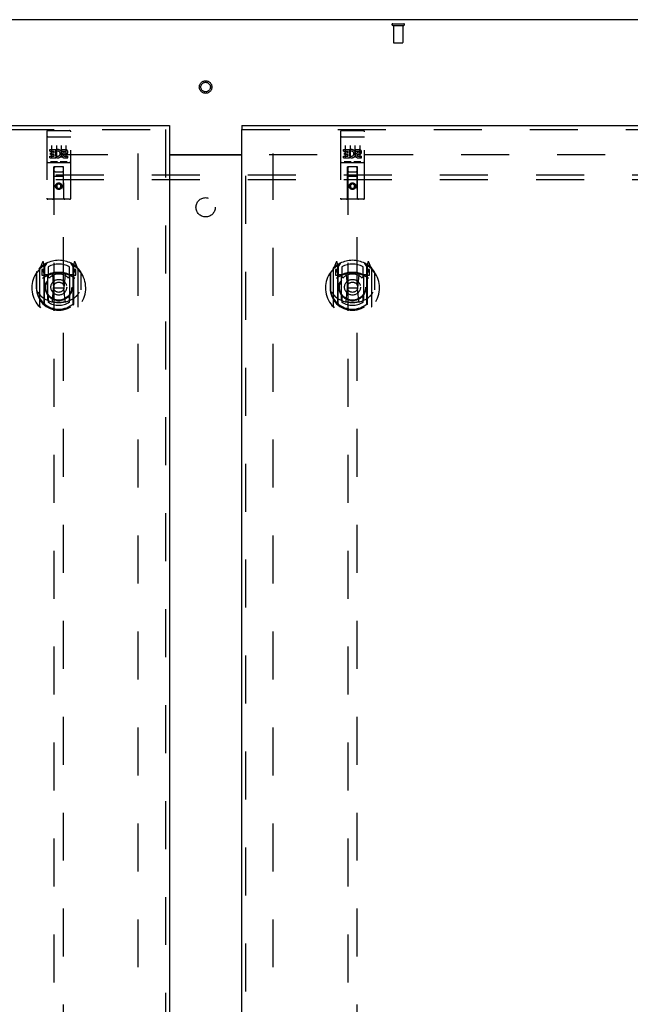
# Model space of a CAD drawing. Header units: inches. Extents: x 0 to 227, y 0 to 147.
# Tile 72 of 83: x 73 to 89, y 83 to 109. Entities that reach past the tile are written whole.
import ezdxf

# ---------------------------------------------------------------- set-up
doc = ezdxf.new("R2010")
doc.units = ezdxf.units.IN
doc.header["$LTSCALE"] = 12.466667
doc.header["$MEASUREMENT"] = 0
doc.linetypes.add('HIDDEN', pattern=[0.2, 0.1, -0.1])
doc.layers.get('0').update_dxf_attribs({"linetype": 'CONTINUOUS'})
for name, color, linetype in [('DEFAULT_2', 8, 'HIDDEN'), ('LEFTHAND_DOOR_ASSEMBLY', 7, 'CONTINUOUS'), ('RIGHTHAND_DOOR_ASSEMBLY', 7, 'CONTINUOUS'), ('SUBPANEL', 7, 'CONTINUOUS')]:
    doc.layers.add(name, color=color, linetype=linetype)

msp = doc.modelspace()

# ---------------------------------------------------------------- linework, layer by layer
at = {"color": 3, "linetype": 'Continuous'}
for p, q in [((105.095, 108.553), (51.449, 108.553)), ((77.335, 105.053), (79.21, 105.053)), ((77.335, 105.038), (79.21, 105.038))]:
    msp.add_line(p, q, dxfattribs=at)
at = {"layer": 'DEFAULT_2', "color": 8, "linetype": 'HIDDEN'}
for p, q in [((83.13, 108.449), (83.414, 108.449)), ((83.13, 108.406), (83.414, 108.406)), ((83.148, 108.406), (83.148, 107.959)), ((83.396, 108.406), (83.396, 107.959)), ((83.158, 107.949), (83.386, 107.949)), ((54.536, 105.053), (76.626, 105.053)), ((76.522, 44.032), (76.522, 105.074)), ((79.918, 105.053), (102.008, 105.053)), ((80.022, 44.032), (80.022, 105.074))]:
    msp.add_line(p, q, dxfattribs=at)
for radius in [0.164, 0.124]:
    msp.add_circle((78.272, 106.803), radius, dxfattribs=at)
for centre, radius, start, end in [((83.13, 108.428), 0.0215, 90, 270), ((83.414, 108.428), 0.0215, 270, 90), ((83.158, 107.959), 0.01, 180, 270), ((83.386, 107.959), 0.01, 270, 360)]:
    msp.add_arc(centre, radius, start, end, dxfattribs=at)
at = {"layer": 'LEFTHAND_DOOR_ASSEMBLY', "color": 3, "linetype": 'Continuous'}
for p, q in [((53.147, 105.803), (77.335, 105.803)), ((77.335, 105.699), (77.335, 43.407))]:
    msp.add_line(p, q, dxfattribs=at)
at = {"layer": 'LEFTHAND_DOOR_ASSEMBLY', "color": 8, "linetype": 'HIDDEN'}
for p, q in [((53.147, 105.699), (77.335, 105.699)), ((77.231, 105.699), (77.231, 43.407)), ((74.147, 105.641), (74.147, 103.916)), ((74.164, 105.512), (74.163, 105.512)), ((74.165, 105.512), (74.164, 105.512)), ((74.165, 105.512), (74.165, 105.512)), ((74.166, 105.512), (74.165, 105.512)), ((74.167, 105.512), (74.166, 105.512)), ((74.168, 105.512), (74.167, 105.512)), ((74.169, 105.512), (74.168, 105.512)), ((74.169, 105.512), (74.169, 105.512)), ((74.17, 105.512), (74.169, 105.512)), ((74.172, 105.513), (74.171, 105.513)), ((74.173, 105.513), (74.172, 105.513)), ((74.174, 105.513), (74.173, 105.513)), ((74.175, 105.513), (74.174, 105.513)), ((74.176, 105.513), (74.175, 105.513)), ((74.176, 105.513), (74.176, 105.513)), ((74.177, 105.513), (74.176, 105.513)), ((74.177, 105.671), (74.742, 105.671)), ((74.177, 105.513), (74.743, 105.513)), ((74.743, 105.513), (74.744, 105.513)), ((74.744, 105.513), (74.744, 105.513)), ((74.744, 105.513), (74.745, 105.513)), ((74.745, 105.513), (74.746, 105.513)), ((74.746, 105.513), (74.747, 105.513)), ((74.747, 105.513), (74.748, 105.513)), ((74.748, 105.513), (74.749, 105.513)), ((74.749, 105.513), (74.749, 105.512)), ((74.749, 105.512), (74.75, 105.512)), ((74.75, 105.512), (74.751, 105.512)), ((74.751, 105.512), (74.752, 105.512)), ((74.752, 105.512), (74.753, 105.512)), ((74.753, 105.512), (74.753, 105.512)), ((74.753, 105.512), (74.754, 105.512)), ((74.754, 105.512), (74.755, 105.512)), ((74.755, 105.512), (74.756, 105.512)), ((74.772, 103.916), (74.772, 105.641)), ((74.228, 105.135), (74.228, 105.178)), ((74.228, 105.178), (74.384, 105.178)), ((74.272, 105.28), (74.272, 104.974)), ((74.384, 105), (74.384, 105.178)), ((74.397, 105.28), (74.397, 104.974)), ((74.522, 105.28), (74.522, 104.974)), ((74.54, 105.135), (74.54, 105.178)), ((74.54, 105.178), (74.633, 105.178)), ((74.647, 105.28), (74.647, 104.974)), ((74.228, 105.135), (74.341, 105.135)), ((74.228, 104.965), (74.228, 105.007)), ((74.228, 105.007), (74.341, 105.007)), ((74.228, 104.965), (74.384, 104.965)), ((74.249, 105.051), (74.249, 105.093)), ((74.249, 105.093), (74.341, 105.093)), ((74.249, 105.051), (74.341, 105.051)), ((74.341, 105.093), (74.341, 105.135)), ((74.341, 105.007), (74.341, 105.051)), ((74.384, 105), (74.397, 105.019)), ((74.384, 104.965), (74.384, 104.977)), ((74.388, 104.975), (74.384, 104.977)), ((74.408, 105.13), (74.392, 105.169)), ((74.54, 105.135), (74.633, 105.135)), ((74.6, 105.051), (74.647, 105.051)), ((74.604, 105.092), (74.633, 105.092)), ((74.604, 105.007), (74.697, 105.007)), ((74.604, 104.965), (74.697, 104.965)), ((74.697, 104.965), (74.697, 105.007)), ((74.177, 104.843), (74.742, 104.843)), ((74.421, 104.859), (74.249, 104.859)), ((74.33, 103.916), (74.333, 104.726)), ((74.335, 104.726), (74.333, 104.726)), ((74.335, 104.726), (74.335, 76.724)), ((74.585, 104.726), (74.335, 104.726)), ((74.671, 104.859), (74.499, 104.859)), ((74.585, 76.724), (74.585, 104.726)), ((74.586, 104.726), (74.585, 104.726)), ((74.59, 103.916), (74.586, 104.726)), ((74.587, 104.476), (74.332, 104.476)), ((74.375, 104.601), (74.545, 104.601)), ((74.46, 104.298), (74.397, 104.261)), ((74.397, 104.261), (74.397, 104.189)), ((74.397, 104.261), (74.407, 104.256)), ((74.397, 104.189), (74.407, 104.195)), ((74.397, 104.189), (74.46, 104.153)), ((74.46, 104.286), (74.407, 104.256)), ((74.407, 104.256), (74.407, 104.195)), ((74.407, 104.195), (74.46, 104.165)), ((74.46, 104.298), (74.46, 104.286)), ((74.522, 104.261), (74.46, 104.298)), ((74.512, 104.256), (74.46, 104.286)), ((74.46, 104.165), (74.512, 104.195)), ((74.46, 104.153), (74.522, 104.189)), ((74.46, 104.153), (74.46, 104.165)), ((74.522, 104.261), (74.512, 104.256)), ((74.512, 104.195), (74.512, 104.256)), ((74.522, 104.189), (74.512, 104.195)), ((74.522, 104.189), (74.522, 104.261)), ((74.742, 103.886), (74.177, 103.886)), ((74.034, 102.252), (73.964, 102.076)), ((74.056, 102.172), (74.056, 102.171)), ((74.056, 102.171), (74.056, 102.171)), ((74.056, 102.171), (74.056, 102.171)), ((74.077, 102.168), (74.063, 102.249)), ((74.077, 101.152), (74.077, 102.168)), ((74.085, 102.121), (74.155, 102.23)), ((74.085, 101.177), (74.085, 102.18)), ((74.087, 102.155), (74.087, 101.948)), ((74.185, 102.133), (74.185, 101.88)), ((74.735, 101.88), (74.735, 102.133)), ((74.765, 102.23), (74.835, 102.121)), ((74.832, 101.948), (74.832, 102.155)), ((74.835, 101.177), (74.835, 102.18)), ((74.856, 102.249), (74.842, 102.168)), ((74.842, 102.168), (74.842, 101.152)), ((74.864, 102.171), (74.859, 102.174)), ((74.955, 102.076), (74.885, 102.252)), ((73.877, 101.97), (73.877, 101.582)), ((73.885, 101.993), (73.885, 101.535)), ((73.96, 102.065), (73.96, 101.098)), ((74.017, 102.061), (74.017, 101.911)), ((74.085, 102.061), (74.017, 102.061)), ((74.017, 101.911), (74.077, 101.911)), ((74.026, 102.053), (74.055, 102.007)), ((74.177, 101.91), (74.105, 101.91)), ((74.107, 101.928), (74.173, 101.928)), ((74.177, 101.269), (74.177, 101.9)), ((74.297, 101.926), (74.327, 101.582)), ((74.623, 101.926), (74.592, 101.582)), ((74.815, 101.91), (74.742, 101.91)), ((74.742, 101.9), (74.742, 101.269)), ((74.746, 101.928), (74.812, 101.928)), ((74.902, 102.061), (74.835, 102.061)), ((74.842, 101.911), (74.902, 101.911)), ((74.865, 102.007), (74.894, 102.053)), ((74.902, 101.911), (74.902, 102.061)), ((74.96, 101.098), (74.96, 102.065)), ((75.035, 101.993), (75.035, 101.535)), ((75.042, 101.582), (75.042, 101.97)), ((73.877, 101.582), (73.892, 101.582)), ((73.885, 101.535), (73.885, 101.532)), ((74.297, 101.242), (74.327, 101.582)), ((74.327, 101.582), (74.592, 101.582)), ((74.622, 101.242), (74.592, 101.582)), ((75.042, 101.582), (75.027, 101.582)), ((75.035, 101.535), (75.035, 101.532)), ((74.185, 101.319), (74.185, 101.216)), ((74.735, 101.216), (74.735, 101.319))]:
    msp.add_line(p, q, dxfattribs=at)
at = {"layer": 'LEFTHAND_DOOR_ASSEMBLY', "color": 7, "linetype": 'Continuous'}
msp.add_line((77.335, 105.803), (77.335, 105.699), dxfattribs=at)
at = {"layer": 'LEFTHAND_DOOR_ASSEMBLY', "color": 8, "linetype": 'HIDDEN'}
for points in [[(74.163, 105.512), (74.163, 105.512), (74.162, 105.512), (74.162, 105.512), (74.162, 105.512), (74.161, 105.512), (74.161, 105.511), (74.161, 105.511), (74.16, 105.511), (74.16, 105.511), (74.16, 105.511), (74.159, 105.511), (74.159, 105.511), (74.159, 105.511), (74.158, 105.511), (74.158, 105.511), (74.158, 105.511), (74.157, 105.511), (74.157, 105.511), (74.157, 105.511), (74.156, 105.511), (74.156, 105.511), (74.156, 105.51), (74.155, 105.51), (74.155, 105.51), (74.155, 105.51), (74.155, 105.51), (74.154, 105.51), (74.154, 105.51), (74.154, 105.51), (74.154, 105.51), (74.153, 105.51), (74.153, 105.51), (74.153, 105.51), (74.153, 105.509), (74.152, 105.509), (74.152, 105.509), (74.152, 105.509), (74.152, 105.509), (74.151, 105.509), (74.151, 105.509), (74.151, 105.509), (74.151, 105.509), (74.151, 105.509), (74.15, 105.509), (74.15, 105.508), (74.15, 105.508), (74.15, 105.508), (74.15, 105.508), (74.15, 105.508), (74.149, 105.508), (74.149, 105.508), (74.149, 105.508), (74.149, 105.508), (74.149, 105.508), (74.149, 105.508), (74.149, 105.507), (74.148, 105.507), (74.148, 105.507), (74.148, 105.507), (74.148, 105.507), (74.148, 105.507), (74.148, 105.507), (74.148, 105.507), (74.148, 105.507), (74.148, 105.507), (74.148, 105.506), (74.148, 105.506), (74.148, 105.506), (74.147, 105.506), (74.147, 105.506), (74.147, 105.506), (74.147, 105.506), (74.147, 105.506), (74.147, 105.506), (74.147, 105.505), (74.147, 105.505), (74.147, 105.505)], [(74.171, 105.513), (74.171, 105.513), (74.17, 105.512)], [(74.756, 105.512), (74.756, 105.512), (74.757, 105.512), (74.757, 105.512), (74.758, 105.512), (74.758, 105.512), (74.758, 105.512), (74.759, 105.511), (74.759, 105.511), (74.759, 105.511), (74.76, 105.511), (74.76, 105.511), (74.76, 105.511), (74.761, 105.511), (74.761, 105.511), (74.761, 105.511), (74.762, 105.511), (74.762, 105.511), (74.762, 105.511), (74.763, 105.511), (74.763, 105.511), (74.763, 105.511), (74.763, 105.511), (74.764, 105.51), (74.764, 105.51), (74.764, 105.51), (74.765, 105.51), (74.765, 105.51), (74.765, 105.51), (74.765, 105.51), (74.766, 105.51), (74.766, 105.51), (74.766, 105.51), (74.766, 105.51), (74.767, 105.51), (74.767, 105.509), (74.767, 105.509), (74.767, 105.509), (74.768, 105.509), (74.768, 105.509), (74.768, 105.509), (74.768, 105.509), (74.769, 105.509), (74.769, 105.509), (74.769, 105.509), (74.769, 105.509), (74.769, 105.508), (74.769, 105.508), (74.77, 105.508), (74.77, 105.508), (74.77, 105.508), (74.77, 105.508), (74.77, 105.508), (74.77, 105.508), (74.771, 105.508), (74.771, 105.508), (74.771, 105.508), (74.771, 105.507), (74.771, 105.507), (74.771, 105.507), (74.771, 105.507), (74.771, 105.507), (74.772, 105.507), (74.772, 105.507), (74.772, 105.507), (74.772, 105.507), (74.772, 105.507), (74.772, 105.506), (74.772, 105.506), (74.772, 105.506), (74.772, 105.506), (74.772, 105.506), (74.772, 105.506), (74.772, 105.506), (74.772, 105.506), (74.772, 105.506), (74.772, 105.505), (74.772, 105.505), (74.772, 105.505)], [(74.249, 104.859), (74.249, 104.859), (74.248, 104.859), (74.248, 104.859), (74.248, 104.859), (74.248, 104.859), (74.248, 104.859), (74.247, 104.859), (74.247, 104.859), (74.247, 104.859), (74.247, 104.859), (74.247, 104.859), (74.247, 104.859), (74.246, 104.859), (74.246, 104.859), (74.246, 104.859), (74.246, 104.859), (74.246, 104.859), (74.246, 104.859), (74.245, 104.859), (74.245, 104.859), (74.245, 104.859), (74.245, 104.859), (74.245, 104.859), (74.245, 104.859), (74.245, 104.859), (74.244, 104.859), (74.244, 104.859), (74.244, 104.859), (74.244, 104.859), (74.244, 104.859), (74.244, 104.859), (74.244, 104.859), (74.244, 104.859), (74.243, 104.859), (74.243, 104.859), (74.243, 104.859), (74.243, 104.86), (74.243, 104.86), (74.243, 104.86), (74.243, 104.86), (74.243, 104.86), (74.243, 104.86), (74.243, 104.86), (74.242, 104.86), (74.242, 104.86), (74.242, 104.86)], [(74.427, 104.86), (74.427, 104.86), (74.427, 104.86), (74.427, 104.86), (74.427, 104.86), (74.427, 104.86), (74.427, 104.86), (74.427, 104.86), (74.427, 104.86), (74.426, 104.86), (74.426, 104.859), (74.426, 104.859), (74.426, 104.859), (74.426, 104.859), (74.426, 104.859), (74.426, 104.859), (74.426, 104.859), (74.426, 104.859), (74.425, 104.859), (74.425, 104.859), (74.425, 104.859), (74.425, 104.859), (74.425, 104.859), (74.425, 104.859), (74.425, 104.859), (74.424, 104.859), (74.424, 104.859), (74.424, 104.859), (74.424, 104.859), (74.424, 104.859), (74.424, 104.859), (74.424, 104.859), (74.423, 104.859), (74.423, 104.859), (74.423, 104.859), (74.423, 104.859), (74.423, 104.859), (74.422, 104.859), (74.422, 104.859), (74.422, 104.859), (74.422, 104.859), (74.422, 104.859), (74.422, 104.859), (74.421, 104.859), (74.421, 104.859), (74.421, 104.859)], [(74.499, 104.859), (74.499, 104.859), (74.498, 104.859), (74.498, 104.859), (74.498, 104.859), (74.498, 104.859), (74.498, 104.859), (74.497, 104.859), (74.497, 104.859), (74.497, 104.859), (74.497, 104.859), (74.497, 104.859), (74.497, 104.859), (74.496, 104.859), (74.496, 104.859), (74.496, 104.859), (74.496, 104.859), (74.496, 104.859), (74.496, 104.859), (74.495, 104.859), (74.495, 104.859), (74.495, 104.859), (74.495, 104.859), (74.495, 104.859), (74.495, 104.859), (74.495, 104.859), (74.494, 104.859), (74.494, 104.859), (74.494, 104.859), (74.494, 104.859), (74.494, 104.859), (74.494, 104.859), (74.494, 104.859), (74.494, 104.859), (74.493, 104.859), (74.493, 104.859), (74.493, 104.859), (74.493, 104.86), (74.493, 104.86), (74.493, 104.86), (74.493, 104.86), (74.493, 104.86), (74.493, 104.86), (74.493, 104.86), (74.492, 104.86), (74.492, 104.86), (74.492, 104.86)], [(74.677, 104.86), (74.677, 104.86), (74.677, 104.86), (74.677, 104.86), (74.677, 104.86), (74.677, 104.86), (74.677, 104.86), (74.677, 104.86), (74.677, 104.86), (74.676, 104.86), (74.676, 104.859), (74.676, 104.859), (74.676, 104.859), (74.676, 104.859), (74.676, 104.859), (74.676, 104.859), (74.676, 104.859), (74.676, 104.859), (74.675, 104.859), (74.675, 104.859), (74.675, 104.859), (74.675, 104.859), (74.675, 104.859), (74.675, 104.859), (74.675, 104.859), (74.674, 104.859), (74.674, 104.859), (74.674, 104.859), (74.674, 104.859), (74.674, 104.859), (74.674, 104.859), (74.674, 104.859), (74.673, 104.859), (74.673, 104.859), (74.673, 104.859), (74.673, 104.859), (74.673, 104.859), (74.672, 104.859), (74.672, 104.859), (74.672, 104.859), (74.672, 104.859), (74.672, 104.859), (74.672, 104.859), (74.671, 104.859), (74.671, 104.859), (74.671, 104.859)], [(73.927, 101.468), (73.93, 101.463), (73.933, 101.458), (73.936, 101.453), (73.939, 101.449), (73.942, 101.444), (73.945, 101.44), (73.947, 101.436), (73.95, 101.432), (73.953, 101.428), (73.955, 101.425), (73.958, 101.421), (73.96, 101.418), (73.962, 101.415), (73.965, 101.411), (73.967, 101.409), (73.969, 101.406), (73.971, 101.403), (73.973, 101.4), (73.975, 101.398), (73.978, 101.395), (73.98, 101.393), (73.981, 101.391), (73.983, 101.388), (73.985, 101.386), (73.987, 101.384), (73.989, 101.382), (73.991, 101.38), (73.993, 101.379), (73.994, 101.377), (73.996, 101.375), (73.998, 101.374), (73.999, 101.372), (74.001, 101.371), (74.002, 101.369), (74.004, 101.368), (74.005, 101.367)], [(74.914, 101.367), (74.916, 101.368), (74.917, 101.369), (74.919, 101.371), (74.92, 101.372), (74.922, 101.374), (74.924, 101.375), (74.925, 101.377), (74.927, 101.379), (74.929, 101.38), (74.931, 101.382), (74.932, 101.384), (74.934, 101.386), (74.936, 101.388), (74.938, 101.391), (74.94, 101.393), (74.942, 101.395), (74.944, 101.398), (74.946, 101.4), (74.948, 101.403), (74.95, 101.406), (74.953, 101.408), (74.955, 101.411), (74.957, 101.415), (74.96, 101.418), (74.962, 101.421), (74.964, 101.425), (74.967, 101.428), (74.969, 101.432), (74.972, 101.436), (74.975, 101.44), (74.977, 101.444), (74.98, 101.449), (74.983, 101.453), (74.986, 101.458), (74.989, 101.463), (74.992, 101.468)], [(74.648, 101.225), (74.642, 101.223), (74.637, 101.222), (74.632, 101.221), (74.626, 101.219), (74.621, 101.218), (74.615, 101.217), (74.61, 101.215), (74.604, 101.214), (74.599, 101.213), (74.593, 101.212), (74.588, 101.211), (74.582, 101.21), (74.577, 101.209), (74.571, 101.208), (74.566, 101.207), (74.56, 101.206), (74.555, 101.206), (74.549, 101.205), (74.544, 101.204), (74.538, 101.204), (74.532, 101.203), (74.527, 101.202), (74.521, 101.202), (74.516, 101.201), (74.51, 101.201), (74.505, 101.201), (74.499, 101.2), (74.493, 101.2), (74.488, 101.2), (74.482, 101.2), (74.477, 101.199), (74.471, 101.199), (74.465, 101.199), (74.46, 101.199), (74.454, 101.199), (74.449, 101.199), (74.443, 101.199), (74.437, 101.2), (74.432, 101.2), (74.426, 101.2), (74.421, 101.2), (74.415, 101.201), (74.409, 101.201), (74.404, 101.201), (74.398, 101.202), (74.393, 101.202), (74.387, 101.203), (74.382, 101.204), (74.376, 101.204), (74.37, 101.205), (74.365, 101.206), (74.359, 101.206), (74.354, 101.207), (74.348, 101.208), (74.343, 101.209), (74.337, 101.21), (74.332, 101.211), (74.326, 101.212), (74.321, 101.213), (74.315, 101.214), (74.31, 101.215), (74.304, 101.217), (74.299, 101.218), (74.293, 101.219), (74.288, 101.221), (74.283, 101.222), (74.277, 101.223), (74.272, 101.225)]]:
    msp.add_lwpolyline(points, dxfattribs=at)
for centre, radius in [((74.46, 104.226), 0.085), ((74.46, 104.226), 0.0845), ((74.46, 101.6), 0.35), ((74.46, 101.6), 0.335), ((74.46, 101.6), 0.205), ((74.46, 101.6), 0.133)]:
    msp.add_circle(centre, radius, dxfattribs=at)
for centre, radius, start, end in [((74.177, 105.641), 0.03, 90, 180), ((74.742, 105.641), 0.03, 0, 90), ((74.434, 105.071), 0.107, 244.2636, 113.4027), ((74.633, 105.114), 0.0644, 282.2995, 90.0775), ((74.434, 105.071), 0.0639, 234.8895, 113.4026), ((74.604, 105.028), 0.0635, 90, 270), ((74.604, 105.029), 0.0219, 100.307, 270), ((74.633, 105.114), 0.0219, 269.9011, 90), ((74.177, 104.813), 0.03, 90, 180), ((74.375, 104.686), 0.04, 90, 180), ((74.545, 104.686), 0.04, 0, 90), ((74.742, 104.813), 0.03, 0, 90), ((74.375, 104.641), 0.04, 180, 270), ((74.545, 104.641), 0.04, 270, 360), ((74.177, 103.916), 0.03, 180, 270), ((74.3, 103.916), 0.03, 270, 360), ((74.62, 103.916), 0.03, 180, 270), ((74.742, 103.916), 0.03, 270, 360), ((74.46, 101.582), 0.7, 125.5126, 54.4874), ((74.46, 101.6), 0.7, 35.2961, 144.7039), ((74.048, 102.246), 0.015, 10, 158.1959), ((74.065, 102.135), 0.02, 0, 125.5126), ((74.067, 102.155), 0.02, 0, 125.2543), ((74.105, 102.18), 0.02, 121.4688, 179.9992), ((74.46, 101.6), 0.6, 62.7204, 117.2796), ((74.815, 102.18), 0.02, 0, 58.5295), ((74.852, 102.155), 0.02, 54.7457, 180), ((74.855, 102.135), 0.02, 54.4874, 180), ((74.871, 102.246), 0.015, 21.8041, 170), ((73.905, 101.993), 0.02, 144.7039, 180), ((73.975, 102.065), 0.015, 135.0748, 180), ((74.03, 102.056), 0.005, 90, 212.6792), ((74.46, 101.269), 0.7, 53.2319, 126.7681), ((73.897, 101.906), 0.188, 0, 32.6792), ((74.105, 101.93), 0.02, 180, 270), ((74.107, 101.948), 0.02, 180, 270), ((74.173, 101.948), 0.02, 270, 293.464), ((74.192, 101.9), 0.015, 112.9863, 180), ((74.46, 101.287), 0.7, 66.536, 113.464), ((74.215, 101.88), 0.03, 180, 311.1261), ((74.46, 101.6), 0.343, 48.8739, 131.1261), ((74.277, 101.924), 0.02, 5.0796, 105.6131), ((74.643, 101.924), 0.02, 74.3869, 174.9204), ((74.705, 101.88), 0.03, 228.8739, 360), ((74.727, 101.9), 0.015, 0, 67.0137), ((74.746, 101.948), 0.02, 246.536, 270), ((74.812, 101.948), 0.02, 270, 360), ((74.815, 101.93), 0.02, 270, 360), ((75.023, 101.906), 0.188, 147.3208, 180), ((74.89, 102.056), 0.005, 327.3208, 90), ((74.945, 102.065), 0.015, 0, 44.9252), ((75.015, 101.993), 0.02, 0, 35.2961), ((74.46, 101.584), 0.583, 180.2464, 359.7536), ((73.905, 101.535), 0.02, 180, 187.6622), ((74.46, 101.61), 0.58, 187.6622, 352.3378), ((74.46, 101.899), 0.7, 229.529, 310.471), ((74.215, 101.319), 0.03, 48.8739, 180), ((74.46, 101.6), 0.343, 228.8739, 311.1261), ((74.705, 101.319), 0.03, 0, 131.1261), ((75.015, 101.535), 0.02, 352.3378, 360), ((73.975, 101.098), 0.015, 180, 224.9252), ((74.092, 101.152), 0.015, 180, 229.6413), ((74.105, 101.177), 0.02, 180, 230.6594), ((74.192, 101.269), 0.015, 180, 247.0137), ((74.46, 101.61), 0.48, 235.0461, 304.9539), ((74.277, 101.244), 0.02, 254.4248, 354.9204), ((74.642, 101.244), 0.02, 185.0796, 285.5752), ((74.727, 101.269), 0.015, 292.9863, 360), ((74.815, 101.177), 0.02, 309.3378, 359.9984), ((74.827, 101.152), 0.015, 310.3587, 360), ((74.945, 101.098), 0.015, 315.0748, 360)]:
    msp.add_arc(centre, radius, start, end, dxfattribs=at)
at = {"layer": 'RIGHTHAND_DOOR_ASSEMBLY', "color": 7, "linetype": 'Continuous'}
msp.add_line((79.21, 105.803), (79.21, 105.699), dxfattribs=at)
at = {"layer": 'RIGHTHAND_DOOR_ASSEMBLY', "color": 3, "linetype": 'Continuous'}
for p, q in [((79.21, 105.803), (103.397, 105.803)), ((79.21, 43.407), (79.21, 105.699))]:
    msp.add_line(p, q, dxfattribs=at)
at = {"layer": 'RIGHTHAND_DOOR_ASSEMBLY', "color": 8, "linetype": 'HIDDEN'}
for p, q in [((79.21, 105.699), (103.397, 105.699)), ((79.314, 43.407), (79.314, 105.699)), ((81.772, 105.641), (81.772, 103.916)), ((81.789, 105.512), (81.788, 105.512)), ((81.79, 105.512), (81.789, 105.512)), ((81.79, 105.512), (81.79, 105.512)), ((81.791, 105.512), (81.79, 105.512)), ((81.792, 105.512), (81.791, 105.512)), ((81.793, 105.512), (81.792, 105.512)), ((81.794, 105.512), (81.793, 105.512)), ((81.794, 105.512), (81.794, 105.512)), ((81.795, 105.512), (81.794, 105.512)), ((81.796, 105.513), (81.795, 105.512)), ((81.797, 105.513), (81.796, 105.513)), ((81.798, 105.513), (81.797, 105.513)), ((81.799, 105.513), (81.798, 105.513)), ((81.799, 105.513), (81.799, 105.513)), ((81.8, 105.513), (81.799, 105.513)), ((81.801, 105.513), (81.8, 105.513)), ((81.802, 105.513), (81.801, 105.513)), ((81.802, 105.671), (82.367, 105.671)), ((81.802, 105.513), (82.367, 105.513)), ((82.367, 105.513), (82.368, 105.513)), ((82.368, 105.513), (82.369, 105.513)), ((82.369, 105.513), (82.37, 105.513)), ((82.37, 105.513), (82.371, 105.513)), ((82.371, 105.513), (82.371, 105.513)), ((82.371, 105.513), (82.372, 105.513)), ((82.372, 105.513), (82.373, 105.513)), ((82.373, 105.513), (82.374, 105.513)), ((82.374, 105.513), (82.375, 105.512)), ((82.375, 105.512), (82.376, 105.512)), ((82.376, 105.512), (82.376, 105.512)), ((82.376, 105.512), (82.377, 105.512)), ((82.377, 105.512), (82.378, 105.512)), ((82.378, 105.512), (82.379, 105.512)), ((82.379, 105.512), (82.38, 105.512)), ((82.38, 105.512), (82.38, 105.512)), ((82.397, 103.916), (82.397, 105.641)), ((81.853, 105.135), (81.853, 105.178)), ((81.853, 105.178), (82.009, 105.178)), ((81.897, 105.28), (81.897, 104.974)), ((82.009, 105), (82.009, 105.178)), ((82.022, 105.28), (82.022, 104.974)), ((82.147, 105.28), (82.147, 104.974)), ((82.165, 105.135), (82.165, 105.178)), ((82.165, 105.178), (82.258, 105.178)), ((82.272, 105.28), (82.272, 104.974)), ((81.853, 105.135), (81.966, 105.135)), ((81.853, 104.965), (81.853, 105.007)), ((81.853, 105.007), (81.966, 105.007)), ((81.853, 104.965), (82.009, 104.965)), ((81.874, 105.051), (81.874, 105.093)), ((81.874, 105.093), (81.966, 105.093)), ((81.874, 105.051), (81.966, 105.051)), ((81.966, 105.093), (81.966, 105.135)), ((81.966, 105.007), (81.966, 105.051)), ((82.009, 105), (82.022, 105.019)), ((82.009, 104.965), (82.009, 104.977)), ((82.013, 104.975), (82.009, 104.977)), ((82.033, 105.13), (82.017, 105.169)), ((82.165, 105.135), (82.258, 105.135)), ((82.225, 105.051), (82.272, 105.051)), ((82.229, 105.092), (82.258, 105.092)), ((82.229, 105.007), (82.322, 105.007)), ((82.229, 104.965), (82.322, 104.965)), ((82.322, 104.965), (82.322, 105.007)), ((81.802, 104.843), (82.367, 104.843)), ((82.046, 104.859), (81.874, 104.859)), ((81.955, 103.916), (81.958, 104.726)), ((81.96, 104.726), (81.958, 104.726)), ((81.96, 104.726), (81.96, 76.724)), ((82.21, 104.726), (81.96, 104.726)), ((82.296, 104.859), (82.124, 104.859)), ((82.21, 76.724), (82.21, 104.726)), ((82.211, 104.726), (82.21, 104.726)), ((82.215, 103.916), (82.211, 104.726)), ((82.212, 104.476), (81.957, 104.476)), ((82, 104.601), (82.17, 104.601)), ((82.085, 104.298), (82.022, 104.261)), ((82.022, 104.261), (82.022, 104.189)), ((82.022, 104.261), (82.032, 104.256)), ((82.022, 104.189), (82.032, 104.195)), ((82.022, 104.189), (82.085, 104.153)), ((82.085, 104.286), (82.032, 104.256)), ((82.032, 104.256), (82.032, 104.195)), ((82.032, 104.195), (82.085, 104.165)), ((82.085, 104.298), (82.085, 104.286)), ((82.147, 104.261), (82.085, 104.298)), ((82.137, 104.256), (82.085, 104.286)), ((82.085, 104.165), (82.137, 104.195)), ((82.085, 104.153), (82.147, 104.189)), ((82.085, 104.153), (82.085, 104.165)), ((82.147, 104.261), (82.137, 104.256)), ((82.137, 104.195), (82.137, 104.256)), ((82.147, 104.189), (82.137, 104.195)), ((82.147, 104.189), (82.147, 104.261)), ((82.367, 103.886), (81.802, 103.886)), ((81.659, 102.252), (81.589, 102.076)), ((81.681, 102.172), (81.681, 102.171)), ((81.681, 102.171), (81.681, 102.171)), ((81.681, 102.171), (81.681, 102.171)), ((81.702, 102.168), (81.688, 102.249)), ((81.702, 101.152), (81.702, 102.168)), ((81.71, 102.121), (81.78, 102.23)), ((81.71, 101.177), (81.71, 102.18)), ((81.712, 102.155), (81.712, 101.948)), ((81.81, 102.133), (81.81, 101.88)), ((82.36, 101.88), (82.36, 102.133)), ((82.39, 102.23), (82.46, 102.121)), ((82.457, 101.948), (82.457, 102.155)), ((82.46, 101.177), (82.46, 102.18)), ((82.481, 102.249), (82.467, 102.168)), ((82.467, 102.168), (82.467, 101.152)), ((82.489, 102.171), (82.484, 102.174)), ((82.58, 102.076), (82.51, 102.252)), ((81.502, 101.97), (81.502, 101.582)), ((81.51, 101.993), (81.51, 101.535)), ((81.585, 102.065), (81.585, 101.098)), ((81.642, 102.061), (81.642, 101.911)), ((81.71, 102.061), (81.642, 102.061)), ((81.642, 101.911), (81.702, 101.911)), ((81.651, 102.053), (81.68, 102.007)), ((81.802, 101.91), (81.73, 101.91)), ((81.732, 101.928), (81.798, 101.928)), ((81.802, 101.269), (81.802, 101.9)), ((81.922, 101.926), (81.952, 101.582)), ((82.248, 101.926), (82.217, 101.582)), ((82.44, 101.91), (82.367, 101.91)), ((82.367, 101.9), (82.367, 101.269)), ((82.371, 101.928), (82.437, 101.928)), ((82.527, 102.061), (82.46, 102.061)), ((82.467, 101.911), (82.527, 101.911)), ((82.49, 102.007), (82.519, 102.053)), ((82.527, 101.911), (82.527, 102.061)), ((82.585, 101.098), (82.585, 102.065)), ((82.66, 101.993), (82.66, 101.535)), ((82.667, 101.582), (82.667, 101.97)), ((81.502, 101.582), (81.517, 101.582)), ((81.51, 101.535), (81.51, 101.532)), ((81.922, 101.242), (81.952, 101.582)), ((81.952, 101.582), (82.217, 101.582)), ((82.247, 101.242), (82.217, 101.582)), ((82.667, 101.582), (82.652, 101.582)), ((82.66, 101.535), (82.66, 101.532)), ((81.81, 101.319), (81.81, 101.216)), ((82.36, 101.216), (82.36, 101.319))]:
    msp.add_line(p, q, dxfattribs=at)
for points in [[(81.788, 105.512), (81.788, 105.512), (81.787, 105.512), (81.787, 105.512), (81.787, 105.512), (81.786, 105.512), (81.786, 105.511), (81.786, 105.511), (81.785, 105.511), (81.785, 105.511), (81.785, 105.511), (81.784, 105.511), (81.784, 105.511), (81.784, 105.511), (81.783, 105.511), (81.783, 105.511), (81.783, 105.511), (81.782, 105.511), (81.782, 105.511), (81.782, 105.511), (81.781, 105.511), (81.781, 105.511), (81.781, 105.51), (81.78, 105.51), (81.78, 105.51), (81.78, 105.51), (81.78, 105.51), (81.779, 105.51), (81.779, 105.51), (81.779, 105.51), (81.779, 105.51), (81.778, 105.51), (81.778, 105.51), (81.778, 105.51), (81.778, 105.509), (81.777, 105.509), (81.777, 105.509), (81.777, 105.509), (81.777, 105.509), (81.776, 105.509), (81.776, 105.509), (81.776, 105.509), (81.776, 105.509), (81.776, 105.509), (81.775, 105.509), (81.775, 105.508), (81.775, 105.508), (81.775, 105.508), (81.775, 105.508), (81.775, 105.508), (81.774, 105.508), (81.774, 105.508), (81.774, 105.508), (81.774, 105.508), (81.774, 105.508), (81.774, 105.508), (81.774, 105.507), (81.773, 105.507), (81.773, 105.507), (81.773, 105.507), (81.773, 105.507), (81.773, 105.507), (81.773, 105.507), (81.773, 105.507), (81.773, 105.507), (81.773, 105.507), (81.773, 105.506), (81.773, 105.506), (81.773, 105.506), (81.772, 105.506), (81.772, 105.506), (81.772, 105.506), (81.772, 105.506), (81.772, 105.506), (81.772, 105.506), (81.772, 105.505), (81.772, 105.505), (81.772, 105.505)], [(82.38, 105.512), (82.381, 105.512), (82.381, 105.512), (82.382, 105.512), (82.382, 105.512), (82.383, 105.512), (82.383, 105.512), (82.383, 105.512), (82.384, 105.511), (82.384, 105.511), (82.384, 105.511), (82.385, 105.511), (82.385, 105.511), (82.385, 105.511), (82.386, 105.511), (82.386, 105.511), (82.386, 105.511), (82.387, 105.511), (82.387, 105.511), (82.387, 105.511), (82.388, 105.511), (82.388, 105.511), (82.388, 105.511), (82.388, 105.511), (82.389, 105.51), (82.389, 105.51), (82.389, 105.51), (82.39, 105.51), (82.39, 105.51), (82.39, 105.51), (82.39, 105.51), (82.391, 105.51), (82.391, 105.51), (82.391, 105.51), (82.391, 105.51), (82.392, 105.51), (82.392, 105.509), (82.392, 105.509), (82.392, 105.509), (82.393, 105.509), (82.393, 105.509), (82.393, 105.509), (82.393, 105.509), (82.394, 105.509), (82.394, 105.509), (82.394, 105.509), (82.394, 105.509), (82.394, 105.508), (82.394, 105.508), (82.395, 105.508), (82.395, 105.508), (82.395, 105.508), (82.395, 105.508), (82.395, 105.508), (82.395, 105.508), (82.396, 105.508), (82.396, 105.508), (82.396, 105.508), (82.396, 105.507), (82.396, 105.507), (82.396, 105.507), (82.396, 105.507), (82.396, 105.507), (82.397, 105.507), (82.397, 105.507), (82.397, 105.507), (82.397, 105.507), (82.397, 105.507), (82.397, 105.506), (82.397, 105.506), (82.397, 105.506), (82.397, 105.506), (82.397, 105.506), (82.397, 105.506), (82.397, 105.506), (82.397, 105.506), (82.397, 105.506), (82.397, 105.505), (82.397, 105.505), (82.397, 105.505)], [(81.874, 104.859), (81.874, 104.859), (81.873, 104.859), (81.873, 104.859), (81.873, 104.859), (81.873, 104.859), (81.873, 104.859), (81.872, 104.859), (81.872, 104.859), (81.872, 104.859), (81.872, 104.859), (81.872, 104.859), (81.872, 104.859), (81.871, 104.859), (81.871, 104.859), (81.871, 104.859), (81.871, 104.859), (81.871, 104.859), (81.871, 104.859), (81.87, 104.859), (81.87, 104.859), (81.87, 104.859), (81.87, 104.859), (81.87, 104.859), (81.87, 104.859), (81.87, 104.859), (81.869, 104.859), (81.869, 104.859), (81.869, 104.859), (81.869, 104.859), (81.869, 104.859), (81.869, 104.859), (81.869, 104.859), (81.869, 104.859), (81.868, 104.859), (81.868, 104.859), (81.868, 104.859), (81.868, 104.86), (81.868, 104.86), (81.868, 104.86), (81.868, 104.86), (81.868, 104.86), (81.868, 104.86), (81.868, 104.86), (81.867, 104.86), (81.867, 104.86), (81.867, 104.86)], [(82.052, 104.86), (82.052, 104.86), (82.052, 104.86), (82.052, 104.86), (82.052, 104.86), (82.052, 104.86), (82.052, 104.86), (82.052, 104.86), (82.052, 104.86), (82.051, 104.86), (82.051, 104.859), (82.051, 104.859), (82.051, 104.859), (82.051, 104.859), (82.051, 104.859), (82.051, 104.859), (82.051, 104.859), (82.051, 104.859), (82.05, 104.859), (82.05, 104.859), (82.05, 104.859), (82.05, 104.859), (82.05, 104.859), (82.05, 104.859), (82.05, 104.859), (82.049, 104.859), (82.049, 104.859), (82.049, 104.859), (82.049, 104.859), (82.049, 104.859), (82.049, 104.859), (82.049, 104.859), (82.048, 104.859), (82.048, 104.859), (82.048, 104.859), (82.048, 104.859), (82.048, 104.859), (82.047, 104.859), (82.047, 104.859), (82.047, 104.859), (82.047, 104.859), (82.047, 104.859), (82.047, 104.859), (82.046, 104.859), (82.046, 104.859), (82.046, 104.859)], [(82.124, 104.859), (82.124, 104.859), (82.123, 104.859), (82.123, 104.859), (82.123, 104.859), (82.123, 104.859), (82.123, 104.859), (82.122, 104.859), (82.122, 104.859), (82.122, 104.859), (82.122, 104.859), (82.122, 104.859), (82.122, 104.859), (82.121, 104.859), (82.121, 104.859), (82.121, 104.859), (82.121, 104.859), (82.121, 104.859), (82.121, 104.859), (82.12, 104.859), (82.12, 104.859), (82.12, 104.859), (82.12, 104.859), (82.12, 104.859), (82.12, 104.859), (82.12, 104.859), (82.119, 104.859), (82.119, 104.859), (82.119, 104.859), (82.119, 104.859), (82.119, 104.859), (82.119, 104.859), (82.119, 104.859), (82.119, 104.859), (82.118, 104.859), (82.118, 104.859), (82.118, 104.859), (82.118, 104.86), (82.118, 104.86), (82.118, 104.86), (82.118, 104.86), (82.118, 104.86), (82.118, 104.86), (82.118, 104.86), (82.117, 104.86), (82.117, 104.86), (82.117, 104.86)], [(82.302, 104.86), (82.302, 104.86), (82.302, 104.86), (82.302, 104.86), (82.302, 104.86), (82.302, 104.86), (82.302, 104.86), (82.302, 104.86), (82.302, 104.86), (82.301, 104.86), (82.301, 104.859), (82.301, 104.859), (82.301, 104.859), (82.301, 104.859), (82.301, 104.859), (82.301, 104.859), (82.301, 104.859), (82.301, 104.859), (82.3, 104.859), (82.3, 104.859), (82.3, 104.859), (82.3, 104.859), (82.3, 104.859), (82.3, 104.859), (82.3, 104.859), (82.299, 104.859), (82.299, 104.859), (82.299, 104.859), (82.299, 104.859), (82.299, 104.859), (82.299, 104.859), (82.299, 104.859), (82.298, 104.859), (82.298, 104.859), (82.298, 104.859), (82.298, 104.859), (82.298, 104.859), (82.297, 104.859), (82.297, 104.859), (82.297, 104.859), (82.297, 104.859), (82.297, 104.859), (82.297, 104.859), (82.296, 104.859), (82.296, 104.859), (82.296, 104.859)], [(81.552, 101.468), (81.555, 101.463), (81.558, 101.458), (81.561, 101.453), (81.564, 101.449), (81.567, 101.444), (81.57, 101.44), (81.572, 101.436), (81.575, 101.432), (81.578, 101.428), (81.58, 101.425), (81.583, 101.421), (81.585, 101.418), (81.587, 101.415), (81.59, 101.411), (81.592, 101.409), (81.594, 101.406), (81.596, 101.403), (81.598, 101.4), (81.6, 101.398), (81.603, 101.395), (81.605, 101.393), (81.606, 101.391), (81.608, 101.388), (81.61, 101.386), (81.612, 101.384), (81.614, 101.382), (81.616, 101.38), (81.618, 101.379), (81.619, 101.377), (81.621, 101.375), (81.623, 101.374), (81.624, 101.372), (81.626, 101.371), (81.627, 101.369), (81.629, 101.368), (81.63, 101.367)], [(82.539, 101.367), (82.541, 101.368), (82.542, 101.369), (82.544, 101.371), (82.545, 101.372), (82.547, 101.374), (82.549, 101.375), (82.55, 101.377), (82.552, 101.379), (82.554, 101.38), (82.556, 101.382), (82.557, 101.384), (82.559, 101.386), (82.561, 101.388), (82.563, 101.391), (82.565, 101.393), (82.567, 101.395), (82.569, 101.398), (82.571, 101.4), (82.573, 101.403), (82.575, 101.406), (82.578, 101.408), (82.58, 101.411), (82.582, 101.415), (82.585, 101.418), (82.587, 101.421), (82.589, 101.425), (82.592, 101.428), (82.594, 101.432), (82.597, 101.436), (82.6, 101.44), (82.602, 101.444), (82.605, 101.449), (82.608, 101.453), (82.611, 101.458), (82.614, 101.463), (82.617, 101.468)], [(82.273, 101.225), (82.267, 101.223), (82.262, 101.222), (82.257, 101.221), (82.251, 101.219), (82.246, 101.218), (82.24, 101.217), (82.235, 101.215), (82.229, 101.214), (82.224, 101.213), (82.218, 101.212), (82.213, 101.211), (82.207, 101.21), (82.202, 101.209), (82.196, 101.208), (82.191, 101.207), (82.185, 101.206), (82.18, 101.206), (82.174, 101.205), (82.169, 101.204), (82.163, 101.204), (82.157, 101.203), (82.152, 101.202), (82.146, 101.202), (82.141, 101.201), (82.135, 101.201), (82.13, 101.201), (82.124, 101.2), (82.118, 101.2), (82.113, 101.2), (82.107, 101.2), (82.102, 101.199), (82.096, 101.199), (82.09, 101.199), (82.085, 101.199), (82.079, 101.199), (82.074, 101.199), (82.068, 101.199), (82.062, 101.2), (82.057, 101.2), (82.051, 101.2), (82.046, 101.2), (82.04, 101.201), (82.034, 101.201), (82.029, 101.201), (82.023, 101.202), (82.018, 101.202), (82.012, 101.203), (82.007, 101.204), (82.001, 101.204), (81.995, 101.205), (81.99, 101.206), (81.984, 101.206), (81.979, 101.207), (81.973, 101.208), (81.968, 101.209), (81.962, 101.21), (81.957, 101.211), (81.951, 101.212), (81.946, 101.213), (81.94, 101.214), (81.935, 101.215), (81.929, 101.217), (81.924, 101.218), (81.918, 101.219), (81.913, 101.221), (81.908, 101.222), (81.902, 101.223), (81.897, 101.225)]]:
    msp.add_lwpolyline(points, dxfattribs=at)
for centre, radius in [((82.085, 104.226), 0.085), ((82.085, 104.226), 0.0845), ((82.085, 101.6), 0.35), ((82.085, 101.6), 0.335), ((82.085, 101.6), 0.205), ((82.085, 101.6), 0.133)]:
    msp.add_circle(centre, radius, dxfattribs=at)
for centre, radius, start, end in [((81.802, 105.641), 0.03, 90, 180), ((82.367, 105.641), 0.03, 0, 90), ((82.059, 105.071), 0.107, 244.2636, 113.4027), ((82.258, 105.114), 0.0644, 282.2995, 90.0775), ((82.059, 105.071), 0.0639, 234.8895, 113.4026), ((82.229, 105.028), 0.0635, 90, 270), ((82.229, 105.029), 0.0219, 100.307, 270), ((82.258, 105.114), 0.0219, 269.9011, 90), ((81.802, 104.813), 0.03, 90, 180), ((82, 104.686), 0.04, 90, 180), ((82.17, 104.686), 0.04, 0, 90), ((82.367, 104.813), 0.03, 0, 90), ((82, 104.641), 0.04, 180, 270), ((82.17, 104.641), 0.04, 270, 360), ((81.802, 103.916), 0.03, 180, 270), ((81.925, 103.916), 0.03, 270, 360), ((82.245, 103.916), 0.03, 180, 270), ((82.367, 103.916), 0.03, 270, 360), ((82.085, 101.582), 0.7, 125.5126, 54.4874), ((82.085, 101.6), 0.7, 35.2961, 144.7039), ((81.673, 102.246), 0.015, 10, 158.1959), ((81.69, 102.135), 0.02, 0, 125.5126), ((81.692, 102.155), 0.02, 0, 125.2543), ((81.73, 102.18), 0.02, 121.4688, 179.9992), ((82.085, 101.6), 0.6, 62.7204, 117.2796), ((82.44, 102.18), 0.02, 0, 58.5295), ((82.477, 102.155), 0.02, 54.7457, 180), ((82.48, 102.135), 0.02, 54.4874, 180), ((82.496, 102.246), 0.015, 21.8041, 170), ((81.53, 101.993), 0.02, 144.7039, 180), ((81.6, 102.065), 0.015, 135.0748, 180), ((81.655, 102.056), 0.005, 90, 212.6792), ((82.085, 101.269), 0.7, 53.2319, 126.7681), ((81.522, 101.906), 0.188, 0, 32.6792), ((81.73, 101.93), 0.02, 180, 270), ((81.732, 101.948), 0.02, 180, 270), ((81.798, 101.948), 0.02, 270, 293.464), ((81.817, 101.9), 0.015, 112.9863, 180), ((82.085, 101.287), 0.7, 66.536, 113.464), ((81.84, 101.88), 0.03, 180, 311.1261), ((82.085, 101.6), 0.343, 48.8739, 131.1261), ((81.902, 101.924), 0.02, 5.0796, 105.6131), ((82.268, 101.924), 0.02, 74.3869, 174.9204), ((82.33, 101.88), 0.03, 228.8739, 360), ((82.352, 101.9), 0.015, 0, 67.0137), ((82.371, 101.948), 0.02, 246.536, 270), ((82.437, 101.948), 0.02, 270, 360), ((82.44, 101.93), 0.02, 270, 360), ((82.648, 101.906), 0.188, 147.3208, 180), ((82.515, 102.056), 0.005, 327.3208, 90), ((82.57, 102.065), 0.015, 0, 44.9252), ((82.64, 101.993), 0.02, 0, 35.2961), ((82.085, 101.584), 0.583, 180.2464, 359.7536), ((81.53, 101.535), 0.02, 180, 187.6622), ((82.085, 101.61), 0.58, 187.6622, 352.3378), ((82.085, 101.899), 0.7, 229.529, 310.471), ((81.84, 101.319), 0.03, 48.8739, 180), ((82.085, 101.6), 0.343, 228.8739, 311.1261), ((82.33, 101.319), 0.03, 0, 131.1261), ((82.64, 101.535), 0.02, 352.3378, 360), ((81.6, 101.098), 0.015, 180, 224.9252), ((81.717, 101.152), 0.015, 180, 229.6413), ((81.73, 101.177), 0.02, 180, 230.6594), ((81.817, 101.269), 0.015, 180, 247.0137), ((82.085, 101.61), 0.48, 235.0461, 304.9539), ((81.902, 101.244), 0.02, 254.4248, 354.9204), ((82.267, 101.244), 0.02, 185.0796, 285.5752), ((82.352, 101.269), 0.015, 292.9863, 360), ((82.44, 101.177), 0.02, 309.3378, 359.9984), ((82.452, 101.152), 0.015, 310.3587, 360), ((82.57, 101.098), 0.015, 315.0748, 360)]:
    msp.add_arc(centre, radius, start, end, dxfattribs=at)
at = {"layer": 'SUBPANEL', "color": 8, "linetype": 'HIDDEN'}
for p, q in [((56.929, 104.522), (99.616, 104.522)), ((56.929, 104.397), (99.616, 104.397))]:
    msp.add_line(p, q, dxfattribs=at)
msp.add_circle((78.272, 103.678), 0.25, dxfattribs=at)

doc.saveas('drawing.dxf')
